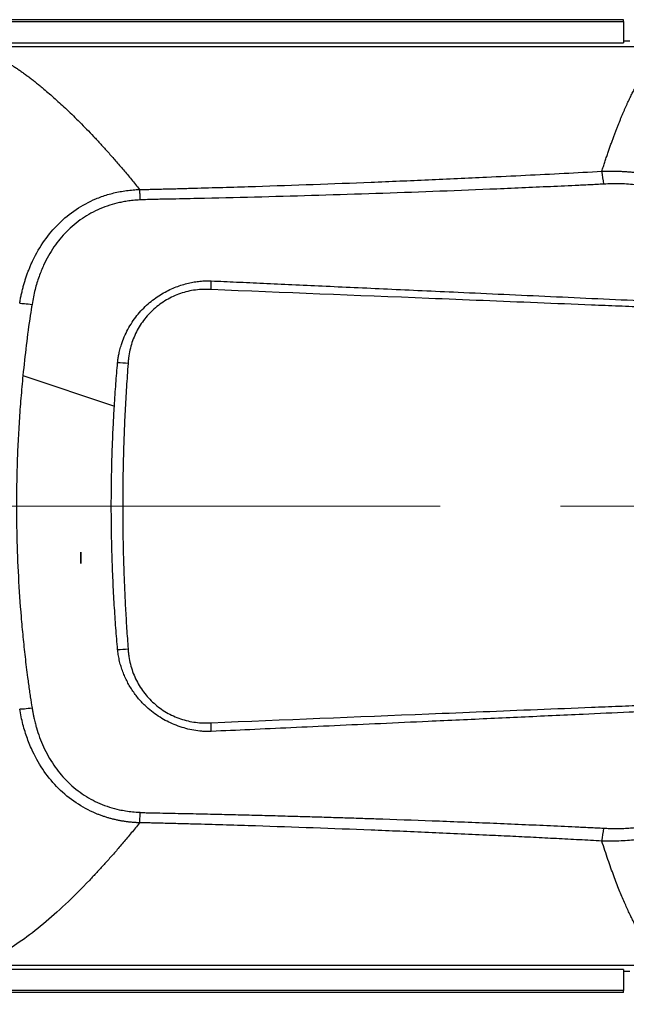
# Model space of a CAD drawing. Header units: millimetres. Extents: x 5 to 597, y 5 to 415.
# Tile 47 of 138: x 303 to 315, y 128 to 149. Entities that reach past the tile are written whole.
import ezdxf

# ---------------------------------------------------------------- set-up
doc = ezdxf.new("R2010")
doc.units = ezdxf.units.MM
doc.linetypes.add('CENTERX2', pattern=[20.32, 12.7, -2.54, 2.54, -2.54])
doc.styles.add('SLDTEXTSTYLE0', font='ARIAL.TTF', dxfattribs={"width": 0.948})
doc.dimstyles.new('SLDDIMSTYLE1', dxfattribs={"dimtxt": 2.5, "dimasz": 2.5, "dimexe": 0, "dimexo": 0.0625, "dimtad": 1, "dimlfac": 5, "dimrnd": 1e-09, "dimzin": 12, "dimdsep": 46, "dimtxsty": 'SLDTEXTSTYLE0', "dimsah": 1, "dimcen": 0.09, "dimadec": 0, "dimazin": 3, "dimtfac": 1, "dimtofl": 0, "dimtmove": 0, "dimatfit": 3, "dimfxl": 0, "dimfrac": 2, "dimtolj": 1, "dimtzin": 12, "dimarcsym": 0})

# ---------------------------------------------------------------- blocks, each defined once
blk = doc.blocks.new('_D_8')
at = {"color": 7, "linetype": 'Continuous', "lineweight": 0}
for p, q in [((290.091, 135.809), (290.091, 117.019)), ((572.091, 135.819), (572.091, 117.019)), ((290.091, 118.019), (572.091, 118.019))]:
    blk.add_line(p, q, dxfattribs=at)
at = {"color": 7, "linetype": 'Continuous', "lineweight": 18}
for points in [[(290.091, 118.019), (292.591, 117.709), (292.591, 118.329)], [(572.091, 118.019), (569.591, 118.329), (569.591, 117.709)]]:
    blk.add_solid(points, dxfattribs=at)
at = {"color": 7, "linetype": 'Continuous', "lineweight": 18, "insert": (423.329, 121.242), "char_height": 2.5, "attachment_point": 1, "style": 'SLDTEXTSTYLE0'}
blk.add_mtext('1410', dxfattribs=at)

msp = doc.modelspace()

# ---------------------------------------------------------------- linework, layer by layer
at = {"color": 7, "linetype": 'Continuous', "lineweight": 25}
for p, q in [((315.2907, 148.5974), (301.6907, 148.5974)), ((315.2907, 148.5974), (301.6907, 148.5974)), ((301.6907, 148.5563), (315.2907, 148.5563)), ((315.2907, 148.5563), (315.2907, 148.5974)), ((315.2907, 148.5974), (315.2907, 148.5974)), ((315.2907, 148.5563), (315.2907, 148.1106)), ((315.4304, 148.1461), (315.2907, 148.1461)), ((316.3188, 148.0274), (301.4874, 148.0274)), ((301.6907, 148.1106), (315.2907, 148.1106)), ((302.6054, 141.0823), (304.5375, 140.4313)), ((303.8287, 137.1044), (303.8287, 137.3493)), ((303.8287, 137.1044), (303.8321, 137.1044)), ((316.3188, 128.6098), (301.4874, 128.6098)), ((315.2907, 128.5267), (301.6907, 128.5267)), ((315.2907, 128.5267), (315.2907, 128.0809)), ((315.2907, 128.4911), (315.4304, 128.4911)), ((315.2907, 128.0809), (301.6907, 128.0809)), ((315.2907, 128.0398), (301.6907, 128.0398)), ((315.2907, 128.0398), (301.6907, 128.0398)), ((315.2907, 128.0398), (315.2907, 128.0809)), ((315.2907, 128.0398), (315.2907, 128.0398))]:
    msp.add_line(p, q, dxfattribs=at)
at = {"color": 7, "linetype": 'CENTERX2', "lineweight": 18}
msp.add_line((331.7399, 138.3186), (291.4392, 138.3186), dxfattribs=at)
at = {"color": 7, "linetype": 'Continuous', "lineweight": 25}
for centre, radius, start, end in [((312.9123, 144.9794), 1.9682, 4.16969, 12.17784), ((296.8322, 143.2456), 9.7546, 357.93483, 359.02133), ((304.2488, 133.9539), 7.4024, 85.52019, 87.231), ((304.2488, 142.6834), 7.4025, 272.76891, 274.4797), ((296.8321, 133.3916), 9.7546, 0.97871, 2.06519), ((312.9123, 131.6578), 1.9682, 347.82208, 355.83028)]:
    msp.add_arc(centre, radius, start, end, dxfattribs=at)
for points, knots in [([(301.4874, 148.0274), (301.5015, 148.0249), (301.5297, 148.0197), (301.5736, 148.0098), (301.6188, 147.9981), (301.6654, 147.9844), (301.7135, 147.9689), (301.7629, 147.9514), (301.8138, 147.9318), (301.8661, 147.9103), (301.9198, 147.8866), (301.9749, 147.8609), (302.0314, 147.833), (302.0893, 147.8029), (302.1487, 147.7706), (302.2094, 147.736), (302.2716, 147.6992), (302.3351, 147.66), (302.4001, 147.6185), (302.4665, 147.5745), (302.5343, 147.5282), (302.6035, 147.4793), (302.6741, 147.428), (302.7462, 147.3741), (302.8196, 147.3177), (302.8944, 147.2586), (302.9707, 147.1969), (303.0603, 147.1226), (303.1645, 147.0338), (303.2846, 146.9282), (303.4092, 146.8153), (303.5382, 146.6947), (303.6716, 146.5663), (303.8095, 146.4297), (303.9518, 146.2846), (304.0986, 146.1308), (304.2498, 145.9681), (304.4054, 145.796), (304.5655, 145.6144), (304.73, 145.4229), (304.8989, 145.2217), (305.0137, 145.0807), (305.0716, 145.0095)], [0, 0, 0, 0, 0.0175695, 0.0352787, 0.0531279, 0.0711176, 0.0892483, 0.1075204, 0.1259343, 0.1444905, 0.1631893, 0.1820312, 0.2010166, 0.2201458, 0.2394192, 0.2588372, 0.2784001, 0.2981082, 0.317962, 0.3379618, 0.3581078, 0.3784004, 0.39884, 0.4194267, 0.440161, 0.4610431, 0.4820733, 0.5032518, 0.5343471, 0.5661142, 0.5985541, 0.6316675, 0.6654553, 0.6999181, 0.7350568, 0.7708718, 0.807364, 0.8445338, 0.8823817, 0.9209085, 0.9601144, 1, 1, 1, 1]), ([(314.8362, 145.3946), (314.8469, 145.4278), (314.8681, 145.4939), (314.8998, 145.5901), (314.931, 145.6835), (314.9618, 145.774), (314.9922, 145.8617), (315.0222, 145.9466), (315.0518, 146.0289), (315.0809, 146.1085), (315.1097, 146.1855), (315.138, 146.26), (315.1659, 146.332), (315.1934, 146.4016), (315.2205, 146.4689), (315.2472, 146.5338), (315.2734, 146.5966), (315.2993, 146.6571), (315.3247, 146.7154), (315.3497, 146.7717), (315.3743, 146.8259), (315.3985, 146.8782), (315.4222, 146.9285), (315.4456, 146.977), (315.4685, 147.0236), (315.491, 147.0684), (315.5131, 147.1115), (315.5348, 147.1529), (315.5561, 147.1927), (315.577, 147.2308), (315.6165, 147.3017), (315.674, 147.3995), (315.7487, 147.5158), (315.8211, 147.6183), (315.8913, 147.7077), (315.9591, 147.7848), (316.0247, 147.8502), (316.088, 147.9047), (316.149, 147.9492), (316.2077, 147.984), (316.2642, 148.0106), (316.3008, 148.0219), (316.3188, 148.0274)], [0, 0, 0, 0, 0.0208303, 0.0414037, 0.0617203, 0.0817799, 0.1015826, 0.1211285, 0.1404174, 0.1594494, 0.1782246, 0.1967428, 0.2150042, 0.2330087, 0.2507562, 0.2682469, 0.2854807, 0.3024575, 0.3191775, 0.3356406, 0.3518468, 0.3677961, 0.3834885, 0.398924, 0.4141027, 0.4290244, 0.4436892, 0.4580972, 0.4722482, 0.4861424, 0.4997797, 0.551336, 0.6016759, 0.6507993, 0.6987063, 0.7453969, 0.7908712, 0.8351293, 0.8781711, 0.9199968, 0.9606064, 1, 1, 1, 1]), ([(305.0716, 145.0095), (305.087, 145.0096), (305.1194, 145.0097), (305.1705, 145.0105), (305.2203, 145.0114), (305.2899, 145.0131), (305.3919, 145.0156), (305.5307, 145.0191), (305.7346, 145.0243), (305.9893, 145.031), (306.6009, 145.0478), (307.9253, 145.0877), (309.5511, 145.1466), (311.178, 145.215), (312.2665, 145.2646), (313.2217, 145.3108), (314.0337, 145.3518), (314.5702, 145.3804), (314.8362, 145.3946)], [0, 0, 0, 0, 0.0047135, 0.0099205, 0.0156218, 0.0199795, 0.0312459, 0.046904, 0.0624982, 0.0937564, 0.1249987, 0.2499875, 0.4999517, 0.6240448, 0.7499636, 0.8346823, 0.9180268, 1, 1, 1, 1]), ([(314.8362, 145.3946), (314.8668, 145.3957), (314.9278, 145.3979), (315.0192, 145.3989), (315.1102, 145.3982), (315.2006, 145.3956), (315.2904, 145.3913), (315.3796, 145.3852), (315.468, 145.3774), (315.5558, 145.3678), (315.6427, 145.3566), (315.8485, 145.3259), (316.1677, 145.2581), (316.5927, 145.1206), (316.9993, 144.9398), (317.5129, 144.6425), (318.0908, 144.1707), (318.5575, 143.588), (318.8552, 143.0723), (319.039, 142.6674), (319.1842, 142.2465), (319.2691, 141.9033), (319.3172, 141.6428), (319.3433, 141.4697), (319.364, 141.2928), (319.3796, 141.1124), (319.385, 140.9908), (319.3877, 140.9296)], [0, 0, 0, 0, 0.0129014, 0.02574, 0.0385128, 0.0512169, 0.0638494, 0.0764075, 0.0888883, 0.1012891, 0.1136072, 0.1258398, 0.1890187, 0.2509036, 0.3138692, 0.3762918, 0.5007424, 0.6258373, 0.6884048, 0.7509952, 0.8126178, 0.8753586, 0.8994256, 0.9239451, 0.9488956, 0.9742549, 1, 1, 1, 1]), ([(314.8752, 145.1225), (314.7751, 145.1176), (314.5748, 145.1078), (314.1742, 145.0888), (313.4728, 145.0563), (312.0692, 144.9954), (310.0619, 144.9197), (308.0518, 144.8598), (306.6438, 144.8257), (305.9395, 144.8106), (305.5873, 144.8036), (305.4111, 144.8001), (305.323, 144.7985), (305.279, 144.7976), (305.2538, 144.7973), (305.2413, 144.797), (305.235, 144.7968)], [0, 0, 0, 0, 0.0312542, 0.0625081, 0.1250159, 0.2500317, 0.500039, 0.7500043, 0.8749939, 0.9374943, 0.9687464, 0.984373, 0.9921864, 0.9960932, 0.9980466, 1, 1, 1, 1]), ([(319.2146, 140.9293), (319.2132, 140.9651), (319.2103, 141.0363), (319.2033, 141.1427), (319.1944, 141.2482), (319.1833, 141.3527), (319.1702, 141.4562), (319.155, 141.5585), (319.138, 141.6596), (319.1191, 141.7592), (319.0984, 141.8574), (319.0759, 141.9539), (319.0518, 142.0487), (319.0262, 142.1416), (318.999, 142.2325), (318.9705, 142.3213), (318.9408, 142.408), (318.9099, 142.4925), (318.7852, 142.8137), (318.5108, 143.3458), (318.0803, 143.8749), (317.7289, 144.1951), (317.5078, 144.3685), (317.2325, 144.5567), (316.91, 144.7341), (316.6116, 144.8587), (316.4215, 144.9249), (316.2973, 144.9638), (316.165, 145.0004), (316.0249, 145.0339), (315.8775, 145.0636), (315.7234, 145.0886), (315.5632, 145.1084), (315.3976, 145.1224), (315.2271, 145.1298), (315.0524, 145.1307), (314.9347, 145.1253), (314.8752, 145.1225)], [0, 0, 0, 0, 0.0158106, 0.031524, 0.0471324, 0.0626277, 0.0780025, 0.0932493, 0.10836, 0.1233209, 0.1381155, 0.1527288, 0.167147, 0.1813572, 0.1953478, 0.2091079, 0.2226275, 0.2358962, 0.2488998, 0.3751098, 0.4989636, 0.5489693, 0.585932, 0.6236223, 0.697, 0.7490202, 0.7672084, 0.78652, 0.8068903, 0.8282591, 0.8505615, 0.8737265, 0.8976742, 0.9223273, 0.9476313, 0.9735368, 1, 1, 1, 1]), ([(302.5373, 142.6057), (302.5425, 142.6358), (302.5528, 142.6956), (302.571, 142.7842), (302.591, 142.8715), (302.6129, 142.9573), (302.6366, 143.0416), (302.6622, 143.1242), (302.6896, 143.2052), (302.7188, 143.2846), (302.7496, 143.3622), (302.7821, 143.438), (302.8722, 143.6339), (303.0455, 143.9331), (303.353, 144.299), (303.7204, 144.6), (304.0399, 144.7716), (304.269, 144.8605), (304.3951, 144.9018), (304.5248, 144.9369), (304.6577, 144.9656), (304.7935, 144.9874), (304.9317, 145.0028), (305.0248, 145.0072), (305.0716, 145.0094)], [0, 0, 0, 0, 0.0240676, 0.0478779, 0.0714284, 0.0947169, 0.1177414, 0.1405001, 0.1629917, 0.1852151, 0.2071694, 0.2288543, 0.2502696, 0.37734, 0.5000567, 0.6252531, 0.7497162, 0.7841919, 0.8190972, 0.8544326, 0.8901962, 0.9263835, 0.9629877, 1, 1, 1, 1]), ([(305.0716, 145.0095), (305.0717, 144.9849), (305.0718, 144.9528), (305.072, 144.8771), (305.0721, 144.8337), (305.0722, 144.7881)], [0, 0, 0, 0, 0.5, 0.5, 1, 1, 1, 1]), ([(305.0724, 144.7881), (305.049, 144.7868), (305.003, 144.7844), (304.9357, 144.7786), (304.8714, 144.7715), (304.8102, 144.7632), (304.7522, 144.7539), (304.6975, 144.7438), (304.5923, 144.7219), (304.4358, 144.6802), (304.1678, 144.5808), (303.8498, 144.4071), (303.5213, 144.1316), (303.2459, 143.7945), (303.0844, 143.5061), (302.9915, 143.2913), (302.9444, 143.1675), (302.9003, 143.0342), (302.8604, 142.8915), (302.825, 142.74), (302.8068, 142.6353), (302.7975, 142.5819)], [0, 0, 0, 0, 0.0204154, 0.0400022, 0.0587458, 0.0766328, 0.0936508, 0.1097854, 0.1250223, 0.187074, 0.2503068, 0.3731794, 0.4999273, 0.6205989, 0.7496721, 0.7856968, 0.8240801, 0.8647761, 0.9077218, 0.9528272, 1, 1, 1, 1]), ([(304.6107, 141.3958), (304.6127, 141.4107), (304.6166, 141.4403), (304.6239, 141.4838), (304.632, 141.5259), (304.6425, 141.5727), (304.6594, 141.6422), (304.6914, 141.7531), (304.7453, 141.8971), (304.8459, 142.1068), (305.0055, 142.3491), (305.2033, 142.5567), (305.3758, 142.6962), (305.5072, 142.7855), (305.6404, 142.8612), (305.7737, 142.9241), (305.906, 142.9751), (306.0361, 143.0151), (306.163, 143.0449), (306.2856, 143.0653), (306.4032, 143.0781), (306.4799, 143.0808), (306.5172, 143.0821)], [0, 0, 0, 0, 0.01633113, 0.03221413, 0.04765675, 0.06266611, 0.08406355, 0.12495404, 0.18735945, 0.25015342, 0.37632157, 0.4996082, 0.55903395, 0.61634272, 0.67157657, 0.72476805, 0.77593148, 0.82503778, 0.87204241, 0.91690293, 0.95957419, 1, 1, 1, 1]), ([(306.5172, 143.0821), (306.5286, 143.0816), (306.5399, 143.0811), (306.5626, 143.08), (306.574, 143.0795), (306.5854, 143.079)], [0, 0, 0, 0, 0.5, 0.5, 1, 1, 1, 1]), ([(306.5854, 143.079), (306.7625, 143.0708), (307.129, 143.0539), (307.6969, 143.0278), (308.3009, 143.0001), (308.9404, 142.9708), (309.6138, 142.94), (310.3183, 142.9077), (311.0498, 142.8742), (311.8685, 142.8367), (312.7723, 142.7952), (313.7566, 142.7498), (314.7502, 142.7038), (315.4139, 142.6729), (315.7456, 142.6574)], [0, 0, 0, 0, 0.057923, 0.1198181, 0.1856797, 0.2554574, 0.329011, 0.4060191, 0.4860338, 0.5684944, 0.6741306, 0.7821509, 0.8911311, 1, 1, 1, 1]), ([(306.5805, 142.8941), (306.5255, 142.8963), (306.4706, 142.8989), (306.361, 142.8965), (306.3064, 142.8925), (306.1426, 142.8718), (306.0362, 142.8467), (305.8824, 142.7938), (305.8319, 142.7736), (305.7327, 142.7281), (305.6838, 142.7026), (305.5425, 142.6196), (305.455, 142.5556), (305.2931, 142.4106), (305.2184, 142.3289), (305.0885, 142.155), (305.0326, 142.0623), (304.9622, 141.9144), (304.941, 141.8635), (304.9042, 141.7608), (304.8884, 141.7088), (304.862, 141.6037), (304.8514, 141.5505), (304.8395, 141.4698), (304.8362, 141.4428), (304.8309, 141.3884), (304.829, 141.361), (304.827, 141.3337)], [0, 0, 0, 0, 0.0625, 0.0625, 0.125, 0.125, 0.25, 0.25, 0.3125, 0.3125, 0.375, 0.375, 0.5, 0.5, 0.625, 0.625, 0.75, 0.75, 0.8125, 0.8125, 0.875, 0.875, 0.9375, 0.9375, 0.96875, 0.96875, 1, 1, 1, 1]), ([(315.7667, 142.5214), (315.719, 142.5239), (315.6712, 142.5254), (315.5757, 142.5292), (315.4325, 142.5349), (315.0983, 142.5483), (314.8117, 142.5599), (314.2385, 142.583), (313.8562, 142.5985), (312.709, 142.645), (311.9438, 142.6764), (309.6471, 142.77), (308.1145, 142.8326), (306.5805, 142.8941)], [0, 0, 0, 0, 0.015625, 0.015625, 0.03125, 0.0625, 0.125, 0.125, 0.25, 0.25, 0.5, 0.5, 1, 1, 1, 1]), ([(302.5373, 142.6056), (302.5605, 142.6048), (302.5959, 142.6022), (302.686, 142.5938), (302.7403, 142.588), (302.7974, 142.5814)], [0, 0, 0, 0, 0.5, 0.5, 1, 1, 1, 1]), ([(304.5375, 140.4313), (304.5427, 140.512), (304.5527, 140.6706), (304.5697, 140.904), (304.5873, 141.1288), (304.6001, 141.2757), (304.6064, 141.3477)], [0, 0, 0, 0, 0.2639046, 0.5185395, 0.7639037, 1, 1, 1, 1]), ([(304.827, 141.3337), (304.8208, 141.2498), (304.8085, 141.0821), (304.792, 140.8304), (304.7769, 140.5788), (304.7635, 140.3272), (304.7517, 140.0758), (304.7414, 139.8244), (304.7327, 139.5732), (304.7256, 139.322), (304.7201, 139.071), (304.7161, 138.8201), (304.7138, 138.5693), (304.7128, 138.2589), (304.7148, 137.8887), (304.7218, 137.4586), (304.7334, 137.0281), (304.7496, 136.5973), (304.7706, 136.1662), (304.7958, 135.7347), (304.8166, 135.4473), (304.8269, 135.3035)], [0, 0, 0, 0, 0.0418649, 0.0836886, 0.1254725, 0.1672183, 0.2089276, 0.2506018, 0.2922427, 0.3338517, 0.3754305, 0.4169806, 0.4585037, 0.5000013, 0.5711476, 0.6423746, 0.7136903, 0.7851028, 0.8566199, 0.9282497, 1, 1, 1, 1]), ([(302.6054, 141.0823), (302.5977, 141.0019), (302.5822, 140.8411), (302.5615, 140.5996), (302.5428, 140.3578), (302.5262, 140.1156), (302.5117, 139.8732), (302.4993, 139.6304), (302.489, 139.3874), (302.4808, 139.1441), (302.4747, 138.9006), (302.4707, 138.6568), (302.4688, 138.4128), (302.4691, 138.1686), (302.4715, 137.9242), (302.4797, 137.4776), (302.5043, 136.8297), (302.5527, 136.1213), (302.6042, 135.5567), (302.6498, 135.1287), (302.6962, 134.7494), (302.734, 134.4672), (302.7539, 134.3303), (302.7601, 134.2874)], [0, 0, 0, 0, 0.03555491, 0.07113185, 0.10673162, 0.14235501, 0.17800286, 0.21367596, 0.24937517, 0.28510133, 0.32085529, 0.35663793, 0.39245012, 0.42829274, 0.46416667, 0.50007279, 0.6249894, 0.74958887, 0.81267465, 0.87462446, 0.93908986, 0.98089475, 1, 1, 1, 1]), ([(304.6064, 135.2896), (304.5999, 135.3642), (304.5867, 135.5159), (304.5686, 135.7473), (304.5515, 135.986), (304.5356, 136.2322), (304.5212, 136.4857), (304.5083, 136.7466), (304.4971, 137.0147), (304.4878, 137.2902), (304.4805, 137.5729), (304.4745, 137.9175), (304.4719, 138.3174), (304.4748, 138.7659), (304.4832, 139.2013), (304.4967, 139.6233), (304.5143, 140.032), (304.5299, 140.2997), (304.5375, 140.4313)], [0, 0, 0, 0, 0.0437227, 0.0888534, 0.1353914, 0.1833354, 0.2326834, 0.2834328, 0.3355799, 0.3891203, 0.4440483, 0.5003572, 0.5899472, 0.6770487, 0.7616297, 0.8436629, 0.9231256, 1, 1, 1, 1]), ([(319.3877, 135.7076), (319.3864, 135.6734), (319.3836, 135.6051), (319.3771, 135.5033), (319.369, 135.4025), (319.359, 135.3027), (319.3474, 135.204), (319.3341, 135.1065), (319.3192, 135.0101), (319.3026, 134.915), (319.2619, 134.7043), (319.1822, 134.3835), (319.0355, 133.961), (318.8506, 133.5561), (318.5524, 133.042), (318.0842, 132.4596), (317.5051, 131.9892), (316.9914, 131.6936), (316.5864, 131.5143), (316.1619, 131.3775), (315.814, 131.3041), (315.55, 131.2678), (315.375, 131.2508), (315.1974, 131.2407), (315.0174, 131.2371), (314.8968, 131.2407), (314.8362, 131.2426)], [0, 0, 0, 0, 0.0143985, 0.0286832, 0.0428502, 0.0568957, 0.0708156, 0.0846063, 0.098264, 0.1117851, 0.125166, 0.1884464, 0.2505462, 0.312979, 0.3754193, 0.5003497, 0.6253815, 0.6873637, 0.7498655, 0.8118266, 0.8750958, 0.8994683, 0.9241669, 0.9491699, 0.9744552, 1, 1, 1, 1]), ([(314.8752, 131.5147), (314.9062, 131.5131), (314.967, 131.5099), (315.0562, 131.5076), (315.1417, 131.5071), (315.2232, 131.5082), (315.3005, 131.5106), (315.3736, 131.5142), (315.4421, 131.5188), (315.5062, 131.5241), (315.5655, 131.5298), (315.62, 131.5359), (315.6696, 131.542), (315.8456, 131.5659), (316.1374, 131.6229), (316.4932, 131.7323), (316.8001, 131.8562), (317.083, 131.9957), (317.3439, 132.1538), (317.6424, 132.3674), (317.8897, 132.5831), (318.116, 132.8208), (318.2553, 132.9862), (318.4017, 133.1795), (318.5693, 133.4298), (318.7369, 133.7356), (318.8945, 134.0907), (319.0211, 134.4561), (319.0987, 134.7701), (319.1408, 134.9911), (319.1642, 135.1347), (319.1862, 135.3043), (319.205, 135.4981), (319.2113, 135.6355), (319.2146, 135.7079)], [0, 0, 0, 0, 0.0137894, 0.0270294, 0.0396997, 0.0517804, 0.0632517, 0.0740935, 0.0842864, 0.0938116, 0.102651, 0.1107872, 0.1182034, 0.1248834, 0.1897512, 0.2500793, 0.2901141, 0.3367332, 0.3901036, 0.4254103, 0.4996749, 0.5352279, 0.5708991, 0.5954708, 0.6426517, 0.7041818, 0.7495767, 0.8144694, 0.8749049, 0.8924243, 0.9139347, 0.9392052, 0.9679847, 1, 1, 1, 1]), ([(306.5172, 133.5551), (306.5096, 133.5552), (306.4951, 133.5554), (306.4661, 133.5568), (306.4159, 133.5592), (306.3153, 133.5678), (306.174, 133.589), (306.0054, 133.6296), (305.7899, 133.702), (305.528, 133.8294), (305.3096, 133.9886), (305.1666, 134.1222), (305.0874, 134.2055), (305.0133, 134.2932), (304.9445, 134.3852), (304.8813, 134.4811), (304.8238, 134.5806), (304.7721, 134.6837), (304.7266, 134.7899), (304.6873, 134.8991), (304.6546, 135.0109), (304.6282, 135.1252), (304.6165, 135.2026), (304.6107, 135.2415)], [0, 0, 0, 0, 0.0082098, 0.0157212, 0.0314014, 0.0626689, 0.1250308, 0.1858711, 0.2502925, 0.3709189, 0.4997624, 0.541316, 0.5827818, 0.624194, 0.665586, 0.7069921, 0.7484464, 0.789982, 0.831628, 0.8734148, 0.915377, 0.9575564, 1, 1, 1, 1]), ([(304.8269, 135.3035), (304.829, 135.2761), (304.8309, 135.2487), (304.8362, 135.1941), (304.8395, 135.167), (304.8516, 135.0858), (304.8623, 135.0321), (304.9026, 134.8723), (304.9398, 134.7696), (305.0099, 134.6228), (305.0356, 134.575), (305.0921, 134.4817), (305.1229, 134.436), (305.2213, 134.3049), (305.2946, 134.2251), (305.4567, 134.0804), (305.5463, 134.0151), (305.7338, 133.9056), (305.8323, 133.8605), (305.9873, 133.8074), (306.0405, 133.7922), (306.1469, 133.7676), (306.2004, 133.7581), (306.308, 133.7446), (306.3621, 133.7406), (306.4709, 133.7384), (306.5257, 133.741), (306.5804, 133.7432)], [0, 0, 0, 0, 0.03125, 0.03125, 0.0625, 0.0625, 0.125, 0.125, 0.25, 0.25, 0.3125, 0.3125, 0.375, 0.375, 0.5, 0.5, 0.625, 0.625, 0.75, 0.75, 0.8125, 0.8125, 0.875, 0.875, 0.9375, 0.9375, 1, 1, 1, 1]), ([(302.5372, 134.0314), (302.5603, 134.0324), (302.5958, 134.035), (302.6858, 134.0436), (302.7401, 134.0495), (302.7972, 134.0562)], [0, 0, 0, 0, 0.5, 0.5, 1, 1, 1, 1]), ([(305.0717, 131.6278), (305.0464, 131.6288), (304.996, 131.6308), (304.9207, 131.6365), (304.846, 131.644), (304.7719, 131.6536), (304.6986, 131.6651), (304.626, 131.6786), (304.5542, 131.6941), (304.4834, 131.7115), (304.4135, 131.7308), (304.3445, 131.7519), (304.2767, 131.7749), (304.2099, 131.7996), (304.0195, 131.8764), (303.7176, 132.0391), (303.35, 132.3411), (303.0427, 132.708), (302.8587, 133.0271), (302.7525, 133.2658), (302.6976, 133.4073), (302.6481, 133.5551), (302.6045, 133.7088), (302.5666, 133.8679), (302.5471, 133.9765), (302.5373, 134.0315)], [0, 0, 0, 0, 0.01999, 0.0398701, 0.059639, 0.0792953, 0.0988381, 0.1182663, 0.1375793, 0.1567765, 0.1758575, 0.1948221, 0.2136704, 0.2324027, 0.2510194, 0.3756568, 0.5010552, 0.6239397, 0.751167, 0.7900381, 0.8299593, 0.8709267, 0.9129318, 0.9559618, 1, 1, 1, 1]), ([(302.7972, 134.0562), (302.8019, 134.0281), (302.8108, 133.9746), (302.8258, 133.8986), (302.8406, 133.8306), (302.8549, 133.7706), (302.8683, 133.7187), (302.8802, 133.6748), (302.9075, 133.5797), (302.9563, 133.4321), (303.067, 133.163), (303.2426, 132.8474), (303.5177, 132.5092), (303.8467, 132.2322), (304.1648, 132.0579), (304.433, 131.958), (304.6162, 131.9087), (304.7784, 131.8779), (304.9219, 131.8585), (305.0211, 131.8524), (305.0721, 131.8493)], [0, 0, 0, 0, 0.0247059, 0.0471613, 0.0673364, 0.085206, 0.1007475, 0.1139425, 0.1247772, 0.1867148, 0.2489195, 0.3775937, 0.4989815, 0.6258593, 0.7489827, 0.81216, 0.8742546, 0.9136278, 0.9555738, 1, 1, 1, 1]), ([(306.5804, 133.7432), (308.1145, 133.8046), (309.6476, 133.8673), (311.9443, 133.9609), (312.7094, 133.9923), (313.8564, 134.0388), (314.2386, 134.0542), (314.8117, 134.0774), (315.0983, 134.0889), (315.4325, 134.1023), (315.5757, 134.108), (315.6712, 134.1118), (315.719, 134.1133), (315.7667, 134.1158)], [0, 0, 0, 0, 0.5, 0.5, 0.75, 0.75, 0.875, 0.875, 0.9375, 0.96875, 0.984375, 0.984375, 1, 1, 1, 1]), ([(315.7456, 133.9798), (315.6349, 133.9747), (315.1998, 133.9544), (314.329, 133.9138), (313.355, 133.869), (312.2653, 133.8187), (311.2749, 133.7733), (310.1741, 133.723), (309.2061, 133.6787), (308.2849, 133.6364), (307.4167, 133.5965), (306.8562, 133.5707), (306.5854, 133.5583)], [0, 0, 0, 0, 0.0363342, 0.1428404, 0.2857013, 0.3557033, 0.4999732, 0.6101131, 0.7160742, 0.8167332, 0.9114682, 1, 1, 1, 1]), ([(305.0721, 131.8493), (305.0721, 131.8036), (305.0719, 131.7601), (305.0717, 131.6845), (305.0716, 131.6523), (305.0715, 131.6277)], [0, 0, 0, 0, 0.5, 0.5, 1, 1, 1, 1]), ([(305.0721, 131.8493), (305.0993, 131.8481), (305.1363, 131.8464), (305.1906, 131.8428), (305.2177, 131.8413), (305.235, 131.8404)], [0, 0, 0, 0, 0.5000017, 0.6806522, 1, 1, 1, 1]), ([(305.235, 131.8404), (305.4104, 131.837), (305.7538, 131.8305), (306.2584, 131.8198), (306.7426, 131.8089), (307.2085, 131.7977), (307.6576, 131.7863), (308.0913, 131.7746), (308.5106, 131.7629), (308.9163, 131.7509), (309.3092, 131.7389), (309.6896, 131.7268), (310.336, 131.7053), (311.2619, 131.6723), (312.4657, 131.6246), (313.473, 131.581), (314.1742, 131.5484), (314.5749, 131.5294), (314.7751, 131.5196), (314.8752, 131.5147)], [0, 0, 0, 0, 0.05446267, 0.10662029, 0.15669388, 0.20487951, 0.25134984, 0.29624796, 0.33967195, 0.38170089, 0.42240233, 0.46183305, 0.50003989, 0.62348929, 0.7500051, 0.87499418, 0.93749449, 0.96874652, 1, 1, 1, 1]), ([(305.0717, 131.6277), (305.0421, 131.5912), (304.9832, 131.5186), (304.8958, 131.4125), (304.8096, 131.309), (304.7247, 131.2084), (304.641, 131.1104), (304.5586, 131.0151), (304.4774, 130.9224), (304.3974, 130.8323), (304.3188, 130.7448), (304.2413, 130.6597), (304.1652, 130.5772), (304.0902, 130.497), (303.8652, 130.2593), (303.5061, 129.9011), (303.0253, 129.4735), (302.5825, 129.1322), (302.2677, 128.9311), (302.067, 128.8217), (301.9574, 128.7673), (301.853, 128.7207), (301.7538, 128.6818), (301.6598, 128.6504), (301.5707, 128.6258), (301.515, 128.6151), (301.4874, 128.6098)], [0, 0, 0, 0, 0.0203644, 0.0405303, 0.0604977, 0.0802668, 0.0998374, 0.1192098, 0.138384, 0.1573601, 0.176138, 0.1947181, 0.2131002, 0.2312844, 0.249271, 0.3779501, 0.5008405, 0.6290094, 0.7501502, 0.7872657, 0.8239021, 0.8600621, 0.8957487, 0.9309651, 0.9657144, 1, 1, 1, 1]), ([(314.8362, 131.2426), (314.6772, 131.2511), (314.3575, 131.2683), (313.8754, 131.2933), (313.3883, 131.318), (312.8962, 131.3422), (312.1573, 131.3776), (311.1787, 131.4222), (309.5517, 131.4906), (307.9257, 131.5495), (306.6011, 131.5895), (305.9895, 131.6062), (305.7347, 131.6129), (305.5306, 131.6181), (305.3921, 131.6216), (305.29, 131.6241), (305.2118, 131.626), (305.1465, 131.6272), (305.0955, 131.6275), (305.0717, 131.6277)], [0, 0, 0, 0, 0.0490074, 0.0985104, 0.1485097, 0.1990058, 0.2499992, 0.3758808, 0.4999707, 0.7499811, 0.8749992, 0.9062262, 0.9375075, 0.9531132, 0.9687614, 0.9799845, 0.9843858, 0.9927361, 1, 1, 1, 1]), ([(316.3188, 128.6098), (316.309, 128.6127), (316.2892, 128.6184), (316.259, 128.6299), (316.2281, 128.6437), (316.1965, 128.6601), (316.1643, 128.6792), (316.1313, 128.7011), (316.0976, 128.7259), (316.0633, 128.7537), (316.0283, 128.7848), (315.9925, 128.819), (315.9561, 128.8567), (315.919, 128.8979), (315.8812, 128.9428), (315.8428, 128.9914), (315.8036, 129.0439), (315.7637, 129.1005), (315.7232, 129.1612), (315.6819, 129.2261), (315.64, 129.2955), (315.5975, 129.3691), (315.5542, 129.4477), (315.5096, 129.5321), (315.4632, 129.6238), (315.4151, 129.7232), (315.3652, 129.8307), (315.3134, 129.9469), (315.26, 130.0721), (315.2047, 130.2068), (315.1476, 130.3516), (315.0888, 130.5068), (315.0282, 130.6731), (314.9658, 130.851), (314.9016, 131.0404), (314.8582, 131.1746), (314.8362, 131.2426)], [0, 0, 0, 0, 0.0215161, 0.0434, 0.0656518, 0.0882715, 0.1112591, 0.1346147, 0.1583381, 0.1824295, 0.2068889, 0.2317162, 0.2569115, 0.2824748, 0.3084061, 0.3347054, 0.3613726, 0.3884079, 0.4158112, 0.4435826, 0.4717219, 0.5002294, 0.528762, 0.558397, 0.5891343, 0.620974, 0.653916, 0.6879604, 0.7231071, 0.7593562, 0.7967076, 0.8351614, 0.8747175, 0.915376, 0.9571368, 1, 1, 1, 1])]:
    msp.add_open_spline(points, degree=3, knots=knots, dxfattribs=at)
for points in [[(305.235, 144.7968), (305.1809, 144.7933), (305.1267, 144.7904), (305.0724, 144.7881)], [(302.7975, 142.5819), (302.7855, 142.5097), (302.7727, 142.4322), (302.7601, 142.3498)], [(302.7601, 142.3498), (302.6989, 141.9286), (302.6474, 141.506), (302.6054, 141.0823)], [(304.6064, 141.3477), (304.6078, 141.3637), (304.6092, 141.3797), (304.6107, 141.3958)], [(303.8287, 137.3493), (303.8297, 137.2676), (303.8309, 137.186), (303.8321, 137.1044)], [(303.8287, 137.1044), (303.8287, 137.186), (303.8287, 137.2676), (303.8287, 137.3493)], [(304.6107, 135.2415), (304.6092, 135.2575), (304.6078, 135.2735), (304.6064, 135.2896)], [(302.7601, 134.2874), (302.7724, 134.2103), (302.7848, 134.1332), (302.7972, 134.0562)], [(306.5854, 133.5583), (306.5626, 133.5572), (306.5399, 133.5562), (306.5172, 133.5551)]]:
    msp.add_open_spline(points, degree=3, dxfattribs=at)

# ---------------------------------------------------------------- dimensions: what is measured, and where the dimension line sits
at = {"color": 7, "linetype": 'Continuous', "lineweight": 18}
dim = msp.add_linear_dim(base=(572.0907, 118.0195), p1=(290.0907, 136.8086), p2=(572.0907, 136.8186), dimstyle='SLDDIMSTYLE1', dxfattribs=at)
dim.commit()
dim.dimension.update_dxf_attribs({"geometry": '_D_8', "text_midpoint": (427.1486, 118.0195), "dimtype": 160})

doc.saveas('drawing.dxf')
